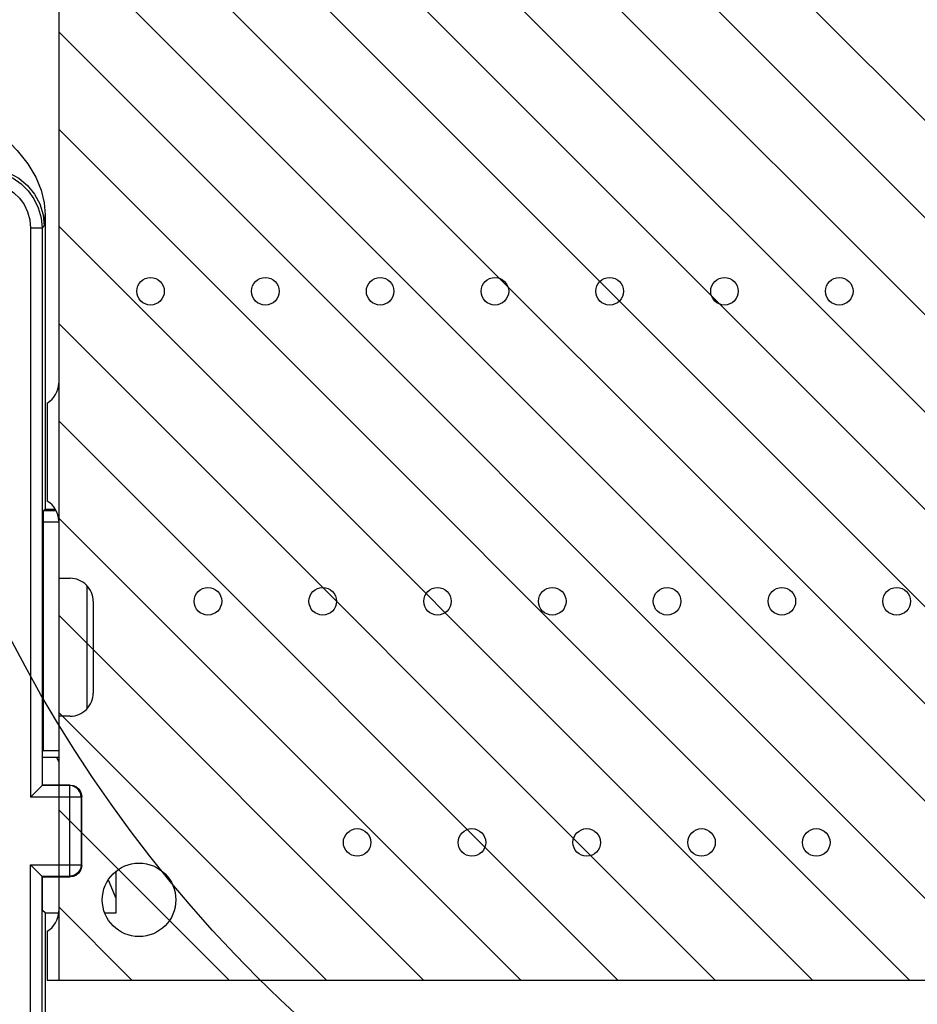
# Model space of a CAD drawing. Extents: x 34 to 410, y 34 to 287.
# Tile 67 of 77: x 295.83 to 302.36, y 214.01 to 221.17. Entities that reach past the tile are written whole.
import ezdxf

# ---------------------------------------------------------------- set-up
doc = ezdxf.new("R2010")
doc.units = 0
doc.header["$LTSCALE"] = 23.1
doc.layers.get('0').update_dxf_attribs({"linetype": 'CONTINUOUS'})
for name, color, linetype in [('ALL_AXIS', 7, 'CONTINUOUS'), ('ALL_DIM', 7, 'CONTINUOUS'), ('ALL_FEATURES', 7, 'CONTINUOUS')]:
    doc.layers.add(name, color=color, linetype=linetype)
doc.dimstyles.get("Standard").update_dxf_attribs({"dimtxt": 2.5, "dimasz": 2.5, "dimexe": 1.25, "dimexo": 0.625, "dimtad": 1, "dimcen": 2.5, "dimazin": 3, "dimtfac": 1, "dimtmove": 0, "dimatfit": 3})

# ---------------------------------------------------------------- blocks, each defined once
blk = doc.blocks.new('_OPEN')
at = {"color": 0, "linetype": 'BYBLOCK'}
for p, q in [((0, 0), (-1, 0.25)), ((-1, -0.25), (0, 0)), ((-1, 0), (0, 0))]:
    blk.add_line(p, q, dxfattribs=at)
blk = doc.blocks.new('*D15')
at = {"layer": 'ALL_DIM', "color": 2, "linetype": 'CONTINUOUS'}
for p, q in [((287.1843, 177.6378), (287.1843, 239.8874)), ((295.8015, 226.4439), (295.8015, 239.8874)), ((287.1843, 238.8874), (274.5619, 238.8874)), ((274.5619, 238.8874), (291.4929, 238.8874)), ((300.8015, 238.8874), (291.4929, 238.8874)), ((295.8015, 238.8874), (300.8015, 238.8874))]:
    blk.add_line(p, q, dxfattribs=at)
at = {"layer": 'ALL_DIM', "color": 2, "linetype": 'CONTINUOUS', "xscale": 2, "yscale": 2, "zscale": 2}
blk.add_blockref('_OPEN', (287.1843, 238.8874), dxfattribs=at)
at = {"layer": 'ALL_DIM', "color": 2, "linetype": 'CONTINUOUS', "xscale": 2, "yscale": 2, "zscale": 2, "rotation": 180}
blk.add_blockref('_OPEN', (295.8015, 238.8874), dxfattribs=at)

msp = doc.modelspace()

# ---------------------------------------------------------------- linework, layer by layer
at = {"color": 2, "linetype": 'CONTINUOUS'}
for p, q in [((307.9652, 214.1834), (296.6092, 225.5394)), ((308.6723, 214.1834), (297.3163, 225.5394)), ((307.2581, 214.1834), (296.4528, 224.9888)), ((306.551, 214.1834), (296.4528, 224.2816)), ((305.8439, 214.1834), (296.4528, 223.5745)), ((304.4297, 214.1834), (295.1612, 223.4519)), ((305.1368, 214.1834), (295.8683, 223.4519)), ((303.7226, 214.1834), (294.7828, 223.1232)), ((303.0155, 214.1834), (296.1188, 221.0801)), ((302.3084, 214.1834), (296.1188, 220.373)), ((301.6013, 214.1834), (296.1188, 219.6659)), ((300.8942, 214.1834), (296.1188, 218.9588)), ((300.1871, 214.1834), (296.1188, 218.2517)), ((299.48, 214.1834), (296.1188, 217.5446)), ((298.7729, 214.1834), (296.1188, 216.8375)), ((298.0657, 214.1834), (296.1188, 216.1304)), ((297.3586, 214.1834), (296.1188, 215.4233)), ((296.6515, 214.1834), (296.1188, 214.7162))]:
    msp.add_line(p, q, dxfattribs=at)
at = {"color": 7, "linetype": 'CONTINUOUS'}
for p, q in [((296.1188, 221.6984), (296.1188, 214.1834)), ((296.1188, 214.1834), (313.3198, 214.1834))]:
    msp.add_line(p, q, dxfattribs=at)
at = {"color": 2, "linetype": 'CONTINUOUS'}
msp.add_circle((304.5011, 221.143), 9.8116, dxfattribs=at)
at = {"layer": 'ALL_AXIS', "color": 7, "linetype": 'CONTINUOUS'}
for p, q in [((296.1188, 221.5314), (296.1188, 218.5254)), ((296.0353, 218.3808), (296.0353, 217.6681)), ((296.1188, 217.5234), (296.1188, 217.1059)), ((296.1188, 217.1059), (296.2023, 217.1059)), ((296.3693, 216.9389), (296.3693, 216.2709)), ((296.1188, 216.1039), (296.1188, 215.6029)), ((296.2023, 216.1039), (296.1188, 216.1039)), ((296.1188, 214.9349), (296.1188, 214.6844)), ((296.0353, 214.5398), (296.0353, 214.1834)), ((296.0353, 214.1834), (307.5583, 214.1834))]:
    msp.add_line(p, q, dxfattribs=at)
for centre, radius in [((296.7868, 219.1934), 0.1002), ((297.6218, 219.1934), 0.1002), ((298.4568, 219.1934), 0.1002), ((299.2918, 219.1934), 0.1002), ((300.1268, 219.1934), 0.1002), ((300.9618, 219.1934), 0.1002), ((301.7968, 219.1934), 0.1002), ((297.2043, 216.9389), 0.1002), ((298.0393, 216.9389), 0.1002), ((298.8743, 216.9389), 0.1002), ((299.7093, 216.9389), 0.1002), ((300.5443, 216.9389), 0.1002), ((301.3793, 216.9389), 0.1002), ((302.2143, 216.9389), 0.1002), ((298.2898, 215.1854), 0.1002), ((299.1248, 215.1854), 0.1002), ((299.9598, 215.1854), 0.1002), ((300.7948, 215.1854), 0.1002), ((301.6298, 215.1854), 0.1002), ((296.7033, 214.7679), 0.2672)]:
    msp.add_circle(centre, radius, dxfattribs=at)
for centre, start, end in [((295.9518, 218.5254), 299.99998, 0.00004), ((295.9518, 217.5234), 359.99996, 60.00002), ((296.2023, 216.9389), 359.99996, 90.00004), ((296.2023, 216.2709), 269.99996, 0.00004), ((295.9518, 214.6844), 299.99998, 0.00004)]:
    msp.add_arc(centre, 0.167, start, end, dxfattribs=at)
at = {"layer": 'ALL_FEATURES', "color": 7, "linetype": 'CONTINUOUS'}
for p, q in [((296.0194, 219.7501), (296.0194, 217.6069)), ((296.0194, 217.6069), (296.0092, 217.5967)), ((296.0964, 217.6069), (296.0194, 217.6069)), ((296.0078, 215.8534), (296.0078, 217.5132)), ((296.0078, 215.8534), (296.0019, 215.8476)), ((296.0019, 215.6029), (296.0019, 215.8476)), ((296.1188, 215.8033), (296.0019, 215.8033)), ((296.0078, 215.8534), (296.1188, 215.8534)), ((296.1188, 215.7712), (296.1053, 215.8033)), ((296.0019, 215.6029), (295.914, 215.5151)), ((296.2023, 215.6029), (296.0019, 215.6029)), ((296.2858, 215.0184), (296.2858, 215.5195)), ((295.914, 215.0228), (296.0019, 214.9349)), ((296.5363, 214.6728), (296.5363, 214.9764)), ((296.0019, 214.6903), (296.0019, 214.9349)), ((296.0019, 214.9349), (296.2023, 214.9349)), ((296.5363, 214.7785), (296.4802, 214.9119)), ((296.0194, 214.6728), (296.0019, 214.6903)), ((296.0194, 214.6728), (296.0194, 213.1926)), ((296.0194, 214.6728), (296.1188, 214.6728)), ((296.4553, 214.6728), (296.5363, 214.6728))]:
    msp.add_line(p, q, dxfattribs=at)
at = {"layer": 'ALL_FEATURES', "color": 9, "linetype": 'CONTINUOUS'}
for p, q in [((295.9975, 219.6521), (296.0137, 219.6683)), ((295.914, 219.6521), (295.914, 215.5151)), ((295.9975, 219.6521), (295.914, 219.6521)), ((295.9975, 219.6521), (295.9975, 215.5985)), ((296.1007, 217.5967), (296.0092, 217.5967)), ((296.1188, 217.5132), (296.0078, 217.5132)), ((296.3257, 216.1598), (296.3257, 217.0501)), ((296.1979, 215.5985), (295.9975, 215.5985)), ((296.2023, 215.6029), (296.1979, 215.5985)), ((296.1979, 215.5985), (296.1979, 214.9393)), ((296.2814, 215.5151), (295.914, 215.5151)), ((296.2858, 215.5195), (296.2814, 215.5151)), ((296.2814, 215.5151), (296.2814, 215.0228)), ((295.914, 213.2906), (295.914, 215.0228)), ((295.914, 215.0228), (296.2814, 215.0228)), ((296.2814, 215.0228), (296.2858, 215.0184)), ((295.9975, 213.2906), (295.9975, 214.9393)), ((295.9975, 214.9393), (296.1979, 214.9393)), ((296.1979, 214.9393), (296.2023, 214.9349))]:
    msp.add_line(p, q, dxfattribs=at)
at = {"layer": 'ALL_FEATURES', "color": 7, "linetype": 'CONTINUOUS'}
for points in [[(295.6091, 220.4197), (295.7201, 220.3179), (295.8166, 220.2178), (295.8938, 220.1192), (295.9513, 220.0224), (295.9902, 219.9281), (296.0124, 219.8369), (296.0194, 219.7501)], [(296.0078, 217.5132), (296.0078, 217.5346), (296.0079, 217.5546), (296.0082, 217.5717), (296.0085, 217.585), (296.0088, 217.5936), (296.0092, 217.5967)], [(296.2023, 215.6029), (296.2239, 215.6001), (296.2441, 215.5918), (296.2614, 215.5785), (296.2746, 215.5612), (296.283, 215.5411), (296.2858, 215.5195)], [(296.2858, 215.0184), (296.283, 214.9968), (296.2746, 214.9767), (296.2614, 214.9594), (296.2441, 214.9461), (296.2239, 214.9378), (296.2023, 214.9349)]]:
    msp.add_lwpolyline(points, dxfattribs=at)
at = {"layer": 'ALL_FEATURES', "color": 9, "linetype": 'CONTINUOUS'}
for points in [[(295.5801, 220.0696), (295.653, 220.0631), (295.7218, 220.0448), (295.7867, 220.0148), (295.8455, 219.9743), (295.8965, 219.9244), (295.9382, 219.8666), (295.9701, 219.8008), (295.9905, 219.7283), (295.9975, 219.6521)], [(295.5962, 220.0857), (295.6777, 220.0777), (295.756, 220.0539), (295.8281, 220.0153), (295.8914, 219.9634), (295.9433, 219.9002), (295.9819, 219.828), (296.0056, 219.7497), (296.0137, 219.6683)], [(295.5801, 219.9861), (295.6384, 219.9809), (295.6934, 219.9662), (295.7454, 219.9423), (295.7924, 219.9099), (295.8332, 219.8699), (295.8666, 219.8237), (295.8921, 219.7711), (295.9084, 219.7131), (295.914, 219.6521)], [(296.0137, 219.6683), (296.0152, 219.6746), (296.0166, 219.6899), (296.018, 219.7146), (296.0194, 219.7501)], [(296.2814, 215.5151), (296.2786, 215.5367), (296.2702, 215.5569), (296.2568, 215.5742), (296.2394, 215.5875), (296.2193, 215.5958), (296.1979, 215.5985)], [(296.2814, 215.0228), (296.2786, 215.0012), (296.2702, 214.981), (296.2569, 214.9637), (296.2396, 214.9505), (296.2194, 214.9422), (296.1979, 214.9393)]]:
    msp.add_lwpolyline(points, dxfattribs=at)

# ---------------------------------------------------------------- dimensions: what is measured, and where the dimension line sits
at = {"layer": 'ALL_DIM', "color": 2, "linetype": 'CONTINUOUS'}
dim = msp.add_linear_dim(base=(295.8015, 238.8874), p1=(287.1843, 176.6378), p2=(295.8015, 225.4439), dimstyle='Standard', dxfattribs=at)
dim.commit()
dim.dimension.update_dxf_attribs({"geometry": '*D15', "text_midpoint": (274.5619, 238.8874), "dimtype": 128})

doc.saveas('drawing.dxf')
